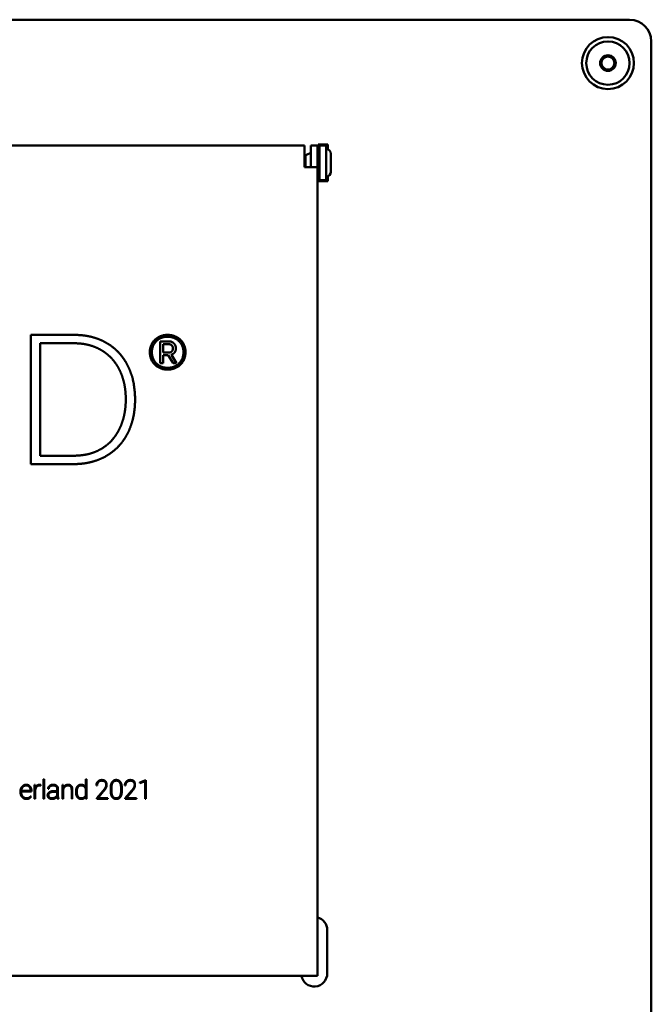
# Model space of a CAD drawing. Header units: millimetres. Extents: x 90 to 4365, y 90 to 12186.
# Tile 17 of 21: x 2296 to 2441, y 2205 to 2432. Entities that reach past the tile are written whole.
import ezdxf

# ---------------------------------------------------------------- set-up
doc = ezdxf.new("R2010")
doc.units = ezdxf.units.MM
doc.header["$LTSCALE"] = 15
doc.layers.add('Visible (ISO)', color=7, linetype='Continuous', lineweight=50)

msp = doc.modelspace()

# ---------------------------------------------------------------- linework, layer by layer
at = {"layer": 'Visible (ISO)'}
for p, q in [((2046.35, 2432.28), (2436.35, 2432.28)), ((2441.35, 2427.28), (2441.35, 2027.28)), ((2121.35, 2403.28), (2361.35, 2403.28)), ((2361.35, 2400.28), (2361.35, 2403.28)), ((2364.35, 2403.28), (2362.85, 2403.28)), ((2362.85, 2401.28), (2362.85, 2403.28)), ((2364.35, 2403.28), (2364.35, 2401.28)), ((2364.47, 2400.88), (2364.47, 2403.53)), ((2364.47, 2403.53), (2366.72, 2403.53)), ((2364.47, 2403.28), (2364.75, 2403.28)), ((2364.75, 2403.28), (2364.85, 2403.28)), ((2364.85, 2395.28), (2364.85, 2403.28)), ((2366.35, 2403.28), (2364.85, 2403.28)), ((2366.35, 2403.28), (2366.35, 2395.28)), ((2366.72, 2403.53), (2366.72, 2402.39)), ((2361.55, 2400.85), (2361.55, 2398.28)), ((2362.85, 2398.28), (2362.85, 2401.28)), ((2364.35, 2401.28), (2364.35, 2398.28)), ((2364.85, 2400.88), (2364.35, 2400.88)), ((2367.45, 2397.2), (2367.45, 2401.35)), ((2361.35, 2400.28), (2361.35, 2398.28)), ((2364.35, 2398.28), (2361.35, 2398.28)), ((2364.35, 2398.28), (2364.35, 2211.78)), ((2364.85, 2397.68), (2364.35, 2397.68)), ((2364.47, 2395.03), (2364.47, 2397.68)), ((2366.72, 2396.17), (2366.72, 2395.03)), ((2364.75, 2395.28), (2364.47, 2395.28)), ((2366.72, 2395.03), (2364.47, 2395.03)), ((2364.75, 2395.28), (2364.85, 2395.28)), ((2364.85, 2395.28), (2366.35, 2395.28)), ((2298.23, 2359.58), (2308.13, 2359.58)), ((2298.23, 2329.78), (2298.23, 2359.58)), ((2308.13, 2357.65), (2300.37, 2357.65)), ((2300.37, 2357.65), (2300.37, 2331.71)), ((2328.06, 2353.09), (2328.06, 2358.07)), ((2328.06, 2358.07), (2330.19, 2358.07)), ((2330.13, 2357.42), (2328.79, 2357.42)), ((2328.79, 2357.42), (2328.79, 2355.52)), ((2328.79, 2355.52), (2330.16, 2355.52)), ((2328.79, 2353.09), (2328.06, 2353.09)), ((2329.91, 2354.89), (2328.79, 2354.89)), ((2328.79, 2354.89), (2328.79, 2353.09)), ((2331.04, 2353.09), (2329.91, 2354.89)), ((2330.64, 2355), (2331.85, 2353.09)), ((2331.85, 2353.09), (2331.04, 2353.09)), ((2300.37, 2331.71), (2308.13, 2331.71)), ((2308.13, 2329.78), (2298.23, 2329.78)), ((2299.11, 2252.6), (2299.11, 2255.77)), ((2299.11, 2255.77), (2299.26, 2255.77)), ((2299.26, 2255.77), (2299.26, 2255.11)), ((2300.5, 2255.65), (2300.3, 2255.67)), ((2300.52, 2255.79), (2300.5, 2255.65)), ((2301.15, 2252.6), (2301.15, 2257.09)), ((2301.15, 2257.09), (2301.31, 2257.09)), ((2301.31, 2257.09), (2301.31, 2252.6)), ((2305.51, 2255.77), (2305.67, 2255.77)), ((2305.51, 2252.6), (2305.51, 2255.77)), ((2305.67, 2255.77), (2305.67, 2255.03)), ((2310.92, 2255.18), (2310.92, 2257.09)), ((2310.92, 2257.09), (2311.08, 2257.09)), ((2311.08, 2257.09), (2311.08, 2252.6)), ((2313.51, 2255.66), (2313.35, 2255.66)), ((2316.66, 2254.35), (2316.66, 2255.12)), ((2316.82, 2255.11), (2316.82, 2254.34)), ((2319.05, 2254.36), (2319.05, 2255.12)), ((2319.21, 2255.11), (2319.21, 2254.34)), ((2320.08, 2255.66), (2319.92, 2255.66)), ((2323.41, 2256.37), (2324.76, 2256.87)), ((2324.63, 2256.66), (2323.41, 2256.2)), ((2323.41, 2256.2), (2323.41, 2256.37)), ((2324.63, 2252.6), (2324.63, 2256.66)), ((2324.76, 2256.87), (2324.79, 2256.87)), ((2324.79, 2256.87), (2324.79, 2252.6)), ((2295.84, 2254.11), (2295.84, 2254.24)), ((2298.37, 2254.29), (2295.99, 2254.29)), ((2295.99, 2254.29), (2295.99, 2254.11)), ((2296, 2254.44), (2298.21, 2254.44)), ((2298.16, 2253.13), (2298.28, 2253.05)), ((2298.21, 2254.44), (2298.21, 2254.48)), ((2298.37, 2254.45), (2298.37, 2254.29)), ((2299.26, 2254.67), (2299.26, 2252.6)), ((2302.36, 2254.89), (2302.2, 2254.9)), ((2303.55, 2254.37), (2304.34, 2254.37)), ((2304.34, 2254.21), (2303.6, 2254.21)), ((2304.34, 2254.37), (2304.34, 2254.83)), ((2304.34, 2253.45), (2304.34, 2254.21)), ((2304.49, 2254.85), (2304.49, 2253.33)), ((2305.67, 2254.62), (2305.67, 2252.6)), ((2307.65, 2252.6), (2307.65, 2254.67)), ((2307.8, 2254.66), (2307.8, 2252.6)), ((2308.65, 2254.17), (2308.65, 2254.21)), ((2310.92, 2253.38), (2310.92, 2254.87)), ((2310.92, 2252.6), (2310.92, 2253.1)), ((2313.46, 2252.76), (2314.91, 2254.43)), ((2314.95, 2254.26), (2313.67, 2252.76)), ((2315.22, 2254.58), (2314.95, 2254.26)), ((2320.02, 2252.76), (2321.48, 2254.43)), ((2321.52, 2254.26), (2320.23, 2252.76)), ((2321.79, 2254.58), (2321.52, 2254.26)), ((2299.26, 2252.6), (2299.11, 2252.6)), ((2301.31, 2252.6), (2301.15, 2252.6)), ((2304.58, 2252.6), (2304.4, 2252.6)), ((2304.58, 2252.62), (2304.58, 2252.6)), ((2305.67, 2252.6), (2305.51, 2252.6)), ((2307.8, 2252.6), (2307.65, 2252.6)), ((2311.08, 2252.6), (2310.92, 2252.6)), ((2313.46, 2252.6), (2313.46, 2252.76)), ((2316.01, 2252.6), (2313.46, 2252.6)), ((2313.67, 2252.76), (2316.01, 2252.76)), ((2316.01, 2252.76), (2316.01, 2252.6)), ((2320.02, 2252.6), (2320.02, 2252.76)), ((2322.57, 2252.6), (2320.02, 2252.6)), ((2320.23, 2252.76), (2322.57, 2252.76)), ((2322.57, 2252.76), (2322.57, 2252.6)), ((2324.79, 2252.6), (2324.63, 2252.6)), ((2366.6, 2222.28), (2366.6, 2212.28)), ((2361.35, 2211.78), (2121.35, 2211.78)), ((2361.35, 2211.78), (2364.35, 2211.78))]:
    msp.add_line(p, q, dxfattribs=at)
for radius in [6, 5, 1.8, 1.5]:
    msp.add_circle((2431.35, 2422.28), radius, dxfattribs=at)
for centre, radius, start, end in [((2436.35, 2427.28), 5, 0, 90), ((2363.15, 2399.28), 2.24, 97.6967, 135.5847), ((2366.35, 2401.35), 1.1, 0, 90), ((2366.35, 2397.2), 1.1, 270, 0), ((2363.6, 2222.28), 3, 0, 75.5225), ((2363.6, 2212.28), 3, 189.5941, 0)]:
    msp.add_arc(centre, radius, start, end, dxfattribs=at)
for points in [[(2429.56, 2422.28), (2430, 2423.05), (2430.45, 2423.83)], [(2430.45, 2423.83), (2431.35, 2423.83), (2432.24, 2423.83)], [(2432.24, 2423.83), (2432.69, 2423.05), (2433.14, 2422.28)], [(2430.45, 2420.73), (2430, 2421.5), (2429.56, 2422.28)], [(2433.14, 2422.28), (2432.69, 2421.5), (2432.24, 2420.73)], [(2432.24, 2420.73), (2431.35, 2420.73), (2430.45, 2420.73)]]:
    msp.add_rational_spline(points, [1.00305832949, 1.15823199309, 1.00305832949], degree=2, dxfattribs=at)
for points in [[(2308.13, 2359.58), (2309.83, 2359.58), (2311.45, 2359.4), (2312.95, 2359.01), (2314.32, 2358.41)], [(2313.25, 2356.68), (2312.11, 2357.18), (2310.86, 2357.5), (2309.53, 2357.65), (2308.13, 2357.65)], [(2314.32, 2358.41), (2315.63, 2357.83), (2316.82, 2357.11), (2317.86, 2356.23), (2318.75, 2355.22)], [(2330.19, 2358.07), (2330.36, 2358.07), (2330.51, 2358.05), (2330.66, 2358), (2330.8, 2357.93)], [(2330.8, 2357.93), (2330.94, 2357.86), (2331.07, 2357.78), (2331.18, 2357.68), (2331.28, 2357.57)], [(2331.28, 2357.57), (2331.38, 2357.45), (2331.47, 2357.33), (2331.54, 2357.19), (2331.59, 2357.05)], [(2317.01, 2354), (2316.24, 2354.86), (2315.35, 2355.6), (2314.35, 2356.21), (2313.25, 2356.68)], [(2318.75, 2355.22), (2319.64, 2354.2), (2320.38, 2353.07), (2320.96, 2351.83), (2321.39, 2350.49)], [(2319.34, 2349.91), (2318.94, 2351.07), (2318.43, 2352.15), (2317.78, 2353.13), (2317.01, 2354)], [(2320.13, 2344.72), (2320.13, 2346.1), (2320.01, 2347.43), (2319.74, 2348.7), (2319.34, 2349.91)], [(2319.36, 2339.58), (2319.75, 2340.79), (2320.01, 2342.05), (2320.13, 2343.37), (2320.13, 2344.72)], [(2317.07, 2335.45), (2317.83, 2336.34), (2318.47, 2337.33), (2318.97, 2338.42), (2319.36, 2339.58)], [(2321.29, 2338.58), (2320.8, 2337.23), (2320.17, 2335.98), (2319.39, 2334.86), (2318.46, 2333.88)], [(2313.31, 2332.7), (2314.42, 2333.19), (2315.43, 2333.81), (2316.31, 2334.56), (2317.07, 2335.45)], [(2308.13, 2331.71), (2309.55, 2331.72), (2310.9, 2331.87), (2312.16, 2332.2), (2313.31, 2332.7)], [(2318.46, 2333.88), (2317.53, 2332.9), (2316.47, 2332.06), (2315.28, 2331.38), (2313.99, 2330.85)], [(2313.99, 2330.85), (2312.65, 2330.31), (2311.22, 2329.95), (2309.71, 2329.78), (2308.13, 2329.78)], [(2295.84, 2254.24), (2295.84, 2254.46), (2295.86, 2254.67), (2295.92, 2254.86), (2296.01, 2255.05)], [(2296.02, 2253.31), (2295.93, 2253.49), (2295.87, 2253.69), (2295.84, 2253.89), (2295.84, 2254.11)], [(2295.99, 2254.11), (2295.99, 2253.92), (2296.02, 2253.74), (2296.08, 2253.56), (2296.16, 2253.4)], [(2298.21, 2254.48), (2298.21, 2254.64), (2298.19, 2254.79), (2298.14, 2254.94), (2298.07, 2255.08)], [(2304.4, 2252.6), (2304.36, 2252.71), (2304.35, 2252.84), (2304.34, 2253), (2304.34, 2253.18)], [(2304.49, 2253.33), (2304.49, 2253.1), (2304.5, 2252.9), (2304.53, 2252.73), (2304.58, 2252.62)]]:
    msp.add_open_spline(points, degree=4, dxfattribs=at)
for points, knots in [([(2329.78, 2351.57), (2328.72, 2351.56), (2327.32, 2352.03), (2325.98, 2353.32), (2325.55, 2355.59), (2325.86, 2357.22), (2326.76, 2358.53), (2328.1, 2359.4), (2329.78, 2359.71), (2331.47, 2359.4), (2332.83, 2358.53), (2333.73, 2357.22), (2334.04, 2355.59), (2333.61, 2353.31), (2332.26, 2352.03), (2330.85, 2351.56), (2329.78, 2351.57)], [-1, -1, -1, -1, -1, -0.843332, -0.781135, -0.719062, -0.656903, -0.594503, -0.531763, -0.468841, -0.406039, -0.343538, -0.281315, -0.219234, -0.15697, 0, 0, 0, 0, 0]), ([(2329.78, 2351.98), (2330.73, 2351.97), (2331.97, 2352.38), (2333.18, 2353.5), (2333.56, 2355.58), (2333.28, 2357.03), (2332.48, 2358.22), (2331.28, 2359), (2329.78, 2359.27), (2328.28, 2359), (2327.09, 2358.22), (2326.3, 2357.03), (2326.03, 2355.59), (2326.41, 2353.56), (2327.58, 2352.4), (2328.84, 2351.97), (2329.78, 2351.98)], [-1, -1, -1, -1, -1, -0.843538, -0.781116, -0.7187, -0.656232, -0.593722, -0.530941, -0.46814, -0.40545, -0.343086, -0.280937, -0.218831, -0.156628, 0, 0, 0, 0, 0]), ([(2330.74, 2357.16), (2330.7, 2357.2), (2330.65, 2357.25), (2330.57, 2357.3), (2330.46, 2357.35), (2330.35, 2357.39), (2330.26, 2357.41), (2330.18, 2357.42), (2330.13, 2357.42)], [-1, -1, -1, -1, -1, -0.6859, -0.562352, -0.439149, -0.315389, 0, 0, 0, 0, 0]), ([(2330.16, 2355.52), (2330.23, 2355.52), (2330.31, 2355.53), (2330.41, 2355.55), (2330.53, 2355.6), (2330.63, 2355.65), (2330.7, 2355.7), (2330.74, 2355.75), (2330.78, 2355.79)], [-1, -1, -1, -1, -1, -0.667461, -0.541076, -0.41806, -0.297426, 0, 0, 0, 0, 0]), ([(2331.41, 2355.54), (2331.37, 2355.49), (2331.31, 2355.42), (2331.23, 2355.34), (2331.1, 2355.25), (2330.96, 2355.15), (2330.83, 2355.08), (2330.72, 2355.03), (2330.64, 2355)], [-1, -1, -1, -1, -1, -0.710836, -0.589564, -0.464561, -0.335837, 0, 0, 0, 0, 0]), ([(2330.78, 2355.79), (2330.84, 2355.87), (2330.92, 2356.01), (2330.98, 2356.2), (2331, 2356.48), (2330.98, 2356.76), (2330.91, 2356.95), (2330.82, 2357.08), (2330.74, 2357.16)], [-1, -1, -1, -1, -1, -0.693423, -0.564991, -0.4356, -0.307501, 0, 0, 0, 0, 0]), ([(2331.59, 2357.05), (2331.63, 2356.96), (2331.66, 2356.84), (2331.7, 2356.65), (2331.71, 2356.47), (2331.68, 2356.08), (2331.6, 2355.88), (2331.5, 2355.65), (2331.41, 2355.54)], [-1, -1, -1, -1, -1, -0.726939, -0.610174, -0.485502, -0.352748, 0, 0, 0, 0, 0]), ([(2321.39, 2350.49), (2321.91, 2349.56), (2322.34, 2345.82), (2322.33, 2343.53), (2321.96, 2340.68), (2321.59, 2339.47), (2321.29, 2338.58)], [-1, -1, -1, -1, -1, -0.530072, -0.365998, 0, 0, 0, 0, 0]), ([(2296.38, 2255.32), (2296.33, 2255.27), (2296.27, 2255.19), (2296.2, 2255.08), (2296.13, 2254.94), (2296.07, 2254.78), (2296.03, 2254.64), (2296.01, 2254.53), (2296, 2254.44)], [-1, -1, -1, -1, -1, -0.695543, -0.573025, -0.449266, -0.323645, 0, 0, 0, 0, 0]), ([(2296.01, 2255.05), (2296.04, 2255.11), (2296.08, 2255.18), (2296.14, 2255.27), (2296.22, 2255.38), (2296.31, 2255.47), (2296.38, 2255.54), (2296.45, 2255.59), (2296.49, 2255.62)], [-1, -1, -1, -1, -1, -0.679498, -0.554023, -0.429879, -0.306638, 0, 0, 0, 0, 0]), ([(2297.17, 2255.67), (2297.09, 2255.67), (2297, 2255.66), (2296.88, 2255.63), (2296.74, 2255.58), (2296.6, 2255.52), (2296.5, 2255.44), (2296.43, 2255.38), (2296.38, 2255.32)], [-1, -1, -1, -1, -1, -0.68648, -0.563243, -0.440271, -0.316543, 0, 0, 0, 0, 0]), ([(2296.49, 2255.62), (2296.59, 2255.68), (2296.74, 2255.75), (2296.9, 2255.81), (2297.16, 2255.83), (2297.29, 2255.82), (2297.42, 2255.8), (2297.54, 2255.77), (2297.65, 2255.73), (2297.8, 2255.66), (2297.9, 2255.58), (2297.98, 2255.5), (2298.03, 2255.45)], [-1, -1, -1, -1, -1, -0.763746, -0.672894, -0.585711, -0.502529, -0.424033, -0.346874, -0.270402, -0.193953, 0, 0, 0, 0, 0]), ([(2297.7, 2255.51), (2297.66, 2255.54), (2297.61, 2255.57), (2297.54, 2255.6), (2297.45, 2255.63), (2297.35, 2255.65), (2297.28, 2255.66), (2297.21, 2255.67), (2297.17, 2255.67)], [-1, -1, -1, -1, -1, -0.689393, -0.565622, -0.441594, -0.316822, 0, 0, 0, 0, 0]), ([(2298.07, 2255.08), (2298.05, 2255.13), (2298.02, 2255.18), (2297.98, 2255.25), (2297.91, 2255.33), (2297.85, 2255.4), (2297.79, 2255.45), (2297.74, 2255.49), (2297.7, 2255.51)], [-1, -1, -1, -1, -1, -0.680202, -0.554876, -0.430769, -0.307435, 0, 0, 0, 0, 0]), ([(2298.03, 2255.45), (2298.08, 2255.39), (2298.15, 2255.3), (2298.22, 2255.17), (2298.28, 2255.01), (2298.33, 2254.83), (2298.36, 2254.68), (2298.37, 2254.55), (2298.37, 2254.45)], [-1, -1, -1, -1, -1, -0.697311, -0.575188, -0.451551, -0.325718, 0, 0, 0, 0, 0]), ([(2299.26, 2255.11), (2299.3, 2255.19), (2299.35, 2255.29), (2299.43, 2255.41), (2299.54, 2255.54), (2299.64, 2255.62), (2299.74, 2255.69), (2299.85, 2255.75), (2299.97, 2255.79), (2300.1, 2255.81), (2300.28, 2255.83), (2300.42, 2255.82), (2300.47, 2255.81), (2300.52, 2255.79)], [-1, -1, -1, -1, -1, -0.797727, -0.718736, -0.640599, -0.562794, -0.484718, -0.405691, -0.324608, -0.242809, -0.165145, 0, 0, 0, 0, 0]), ([(2299.62, 2255.4), (2299.58, 2255.37), (2299.53, 2255.31), (2299.46, 2255.22), (2299.4, 2255.1), (2299.34, 2254.97), (2299.3, 2254.85), (2299.28, 2254.75), (2299.26, 2254.67)], [-1, -1, -1, -1, -1, -0.705854, -0.584659, -0.460518, -0.333011, 0, 0, 0, 0, 0]), ([(2300.3, 2255.67), (2300.24, 2255.67), (2300.15, 2255.66), (2300.04, 2255.64), (2299.92, 2255.6), (2299.81, 2255.55), (2299.73, 2255.5), (2299.66, 2255.44), (2299.62, 2255.4)], [-1, -1, -1, -1, -1, -0.680247, -0.555729, -0.432472, -0.3096, 0, 0, 0, 0, 0]), ([(2302.2, 2254.9), (2302.2, 2254.96), (2302.21, 2255.04), (2302.23, 2255.14), (2302.28, 2255.25), (2302.35, 2255.37), (2302.42, 2255.45), (2302.49, 2255.51), (2302.54, 2255.55)], [-1, -1, -1, -1, -1, -0.693349, -0.571668, -0.449151, -0.32455, 0, 0, 0, 0, 0]), ([(2302.65, 2255.44), (2302.6, 2255.41), (2302.54, 2255.36), (2302.48, 2255.29), (2302.43, 2255.19), (2302.38, 2255.1), (2302.36, 2255.01), (2302.36, 2254.94), (2302.36, 2254.89)], [-1, -1, -1, -1, -1, -0.675832, -0.551382, -0.428957, -0.307261, 0, 0, 0, 0, 0]), ([(2302.54, 2255.55), (2302.64, 2255.64), (2302.81, 2255.73), (2303.05, 2255.81), (2303.38, 2255.83), (2303.71, 2255.81), (2303.93, 2255.74), (2304.09, 2255.65), (2304.18, 2255.57)], [-1, -1, -1, -1, -1, -0.688423, -0.559345, -0.429708, -0.301851, 0, 0, 0, 0, 0]), ([(2304.09, 2255.45), (2304.01, 2255.51), (2303.87, 2255.59), (2303.68, 2255.65), (2303.38, 2255.67), (2303.09, 2255.65), (2302.88, 2255.59), (2302.74, 2255.51), (2302.65, 2255.44)], [-1, -1, -1, -1, -1, -0.699969, -0.570965, -0.439856, -0.309748, 0, 0, 0, 0, 0]), ([(2304.34, 2254.83), (2304.34, 2254.89), (2304.33, 2254.97), (2304.31, 2255.07), (2304.27, 2255.18), (2304.22, 2255.28), (2304.17, 2255.36), (2304.12, 2255.41), (2304.09, 2255.45)], [-1, -1, -1, -1, -1, -0.674541, -0.549311, -0.426262, -0.304418, 0, 0, 0, 0, 0]), ([(2304.18, 2255.57), (2304.23, 2255.53), (2304.29, 2255.47), (2304.35, 2255.38), (2304.41, 2255.27), (2304.46, 2255.14), (2304.48, 2255.02), (2304.49, 2254.92), (2304.49, 2254.85)], [-1, -1, -1, -1, -1, -0.697435, -0.576116, -0.453284, -0.32785, 0, 0, 0, 0, 0]), ([(2305.67, 2255.03), (2305.7, 2255.08), (2305.73, 2255.15), (2305.78, 2255.24), (2305.86, 2255.35), (2305.94, 2255.44), (2306.02, 2255.52), (2306.08, 2255.57), (2306.13, 2255.61)], [-1, -1, -1, -1, -1, -0.688701, -0.564416, -0.439955, -0.315051, 0, 0, 0, 0, 0]), ([(2306.08, 2255.37), (2306.03, 2255.33), (2305.97, 2255.26), (2305.9, 2255.16), (2305.82, 2255.03), (2305.76, 2254.9), (2305.71, 2254.79), (2305.69, 2254.69), (2305.67, 2254.62)], [-1, -1, -1, -1, -1, -0.690037, -0.566033, -0.441653, -0.316594, 0, 0, 0, 0, 0]), ([(2307.44, 2255.42), (2307.38, 2255.5), (2307.26, 2255.58), (2307.09, 2255.65), (2306.8, 2255.67), (2306.52, 2255.65), (2306.32, 2255.57), (2306.17, 2255.47), (2306.08, 2255.37)], [-1, -1, -1, -1, -1, -0.708629, -0.583101, -0.454301, -0.324166, 0, 0, 0, 0, 0]), ([(2306.13, 2255.61), (2306.23, 2255.68), (2306.36, 2255.75), (2306.57, 2255.81), (2306.81, 2255.83), (2307.15, 2255.8), (2307.34, 2255.72), (2307.48, 2255.62), (2307.55, 2255.54)], [-1, -1, -1, -1, -1, -0.696875, -0.570555, -0.44171, -0.312179, 0, 0, 0, 0, 0]), ([(2307.65, 2254.67), (2307.65, 2254.75), (2307.64, 2254.86), (2307.62, 2254.99), (2307.59, 2255.13), (2307.55, 2255.25), (2307.51, 2255.33), (2307.47, 2255.39), (2307.44, 2255.42)], [-1, -1, -1, -1, -1, -0.650755, -0.521196, -0.397657, -0.279408, 0, 0, 0, 0, 0]), ([(2307.55, 2255.54), (2307.59, 2255.49), (2307.64, 2255.42), (2307.69, 2255.33), (2307.73, 2255.19), (2307.78, 2255.03), (2307.8, 2254.88), (2307.8, 2254.76), (2307.8, 2254.66)], [-1, -1, -1, -1, -1, -0.716443, -0.597498, -0.473944, -0.345058, 0, 0, 0, 0, 0]), ([(2308.65, 2254.21), (2308.65, 2254.34), (2308.66, 2254.5), (2308.68, 2254.69), (2308.73, 2254.91), (2308.79, 2255.1), (2308.86, 2255.24), (2308.92, 2255.33), (2308.97, 2255.4)], [-1, -1, -1, -1, -1, -0.659762, -0.531409, -0.407601, -0.287743, 0, 0, 0, 0, 0]), ([(2309.08, 2255.28), (2309.04, 2255.23), (2308.99, 2255.14), (2308.94, 2255.01), (2308.89, 2254.83), (2308.84, 2254.62), (2308.82, 2254.43), (2308.81, 2254.27), (2308.81, 2254.15)], [-1, -1, -1, -1, -1, -0.719925, -0.601218, -0.477322, -0.347687, 0, 0, 0, 0, 0]), ([(2308.97, 2255.4), (2309.02, 2255.46), (2309.09, 2255.55), (2309.2, 2255.63), (2309.34, 2255.72), (2309.45, 2255.76), (2309.57, 2255.8), (2309.71, 2255.82), (2309.84, 2255.83), (2310.1, 2255.81), (2310.25, 2255.77), (2310.39, 2255.71), (2310.48, 2255.66)], [-1, -1, -1, -1, -1, -0.802002, -0.724383, -0.646851, -0.568582, -0.488743, -0.404195, -0.31631, -0.226101, 0, 0, 0, 0, 0]), ([(2310.92, 2254.87), (2310.88, 2254.99), (2310.8, 2255.15), (2310.69, 2255.32), (2310.51, 2255.48), (2310.36, 2255.56), (2310.2, 2255.62), (2310.01, 2255.66), (2309.82, 2255.67), (2309.5, 2255.64), (2309.31, 2255.53), (2309.16, 2255.4), (2309.08, 2255.28)], [-1, -1, -1, -1, -1, -0.790884, -0.711745, -0.633701, -0.555066, -0.475024, -0.391549, -0.306101, -0.219594, 0, 0, 0, 0, 0]), ([(2310.48, 2255.66), (2310.52, 2255.63), (2310.57, 2255.59), (2310.64, 2255.53), (2310.71, 2255.45), (2310.79, 2255.37), (2310.85, 2255.29), (2310.89, 2255.23), (2310.92, 2255.18)], [-1, -1, -1, -1, -1, -0.692766, -0.56909, -0.44459, -0.319015, 0, 0, 0, 0, 0]), ([(2313.35, 2255.66), (2313.35, 2255.71), (2313.36, 2255.78), (2313.37, 2255.88), (2313.39, 2255.99), (2313.42, 2256.1), (2313.46, 2256.18), (2313.49, 2256.25), (2313.51, 2256.29)], [-1, -1, -1, -1, -1, -0.684528, -0.559719, -0.435423, -0.311287, 0, 0, 0, 0, 0]), ([(2313.51, 2256.29), (2313.59, 2256.43), (2313.7, 2256.59), (2313.94, 2256.77), (2314.22, 2256.88), (2314.49, 2256.92), (2314.63, 2256.92), (2314.86, 2256.9), (2315.1, 2256.85), (2315.28, 2256.77), (2315.39, 2256.69), (2315.46, 2256.62)], [-1, -1, -1, -1, -1, -0.753188, -0.654185, -0.559313, -0.466125, -0.375856, -0.289899, -0.204041, 0, 0, 0, 0, 0]), ([(2313.65, 2256.22), (2313.63, 2256.18), (2313.6, 2256.13), (2313.57, 2256.05), (2313.55, 2255.96), (2313.52, 2255.86), (2313.51, 2255.77), (2313.51, 2255.71), (2313.51, 2255.66)], [-1, -1, -1, -1, -1, -0.691817, -0.568224, -0.443973, -0.318689, 0, 0, 0, 0, 0]), ([(2314.04, 2256.62), (2314, 2256.6), (2313.95, 2256.56), (2313.88, 2256.51), (2313.82, 2256.45), (2313.75, 2256.38), (2313.7, 2256.31), (2313.67, 2256.26), (2313.65, 2256.22)], [-1, -1, -1, -1, -1, -0.687542, -0.563355, -0.439202, -0.31466, 0, 0, 0, 0, 0]), ([(2315.35, 2256.5), (2315.27, 2256.58), (2315.1, 2256.67), (2314.93, 2256.74), (2314.59, 2256.77), (2314.4, 2256.75), (2314.22, 2256.71), (2314.12, 2256.66), (2314.04, 2256.62)], [-1, -1, -1, -1, -1, -0.667483, -0.533882, -0.404752, -0.28224, 0, 0, 0, 0, 0]), ([(2314.91, 2254.43), (2315.09, 2254.64), (2315.3, 2254.91), (2315.49, 2255.22), (2315.61, 2255.55), (2315.64, 2255.77), (2315.63, 2255.92), (2315.61, 2256.07), (2315.55, 2256.25), (2315.48, 2256.37), (2315.41, 2256.45), (2315.35, 2256.5)], [-1, -1, -1, -1, -1, -0.691798, -0.587213, -0.493565, -0.407373, -0.327093, -0.251483, -0.177908, 0, 0, 0, 0, 0]), ([(2315.46, 2256.62), (2315.55, 2256.51), (2315.63, 2256.32), (2315.69, 2256.08), (2315.7, 2255.7), (2315.67, 2255.34), (2315.53, 2255.02), (2315.37, 2254.77), (2315.22, 2254.58)], [-1, -1, -1, -1, -1, -0.71457, -0.59507, -0.47236, -0.345344, 0, 0, 0, 0, 0]), ([(2316.66, 2255.12), (2316.66, 2255.39), (2316.69, 2255.74), (2316.79, 2256.12), (2317.01, 2256.49), (2317.2, 2256.69), (2317.41, 2256.83), (2317.66, 2256.91), (2317.93, 2256.93), (2318.21, 2256.91), (2318.45, 2256.83), (2318.67, 2256.69), (2318.86, 2256.49), (2319.08, 2256.12), (2319.18, 2255.74), (2319.21, 2255.38), (2319.21, 2255.11)], [-1, -1, -1, -1, -1, -0.825161, -0.762161, -0.702531, -0.644862, -0.587528, -0.529673, -0.471622, -0.41372, -0.35629, -0.298581, -0.238906, -0.175784, 0, 0, 0, 0, 0]), ([(2317.11, 2256.33), (2317.06, 2256.26), (2317.01, 2256.17), (2316.95, 2256.02), (2316.89, 2255.83), (2316.85, 2255.61), (2316.82, 2255.4), (2316.82, 2255.23), (2316.82, 2255.11)], [-1, -1, -1, -1, -1, -0.716818, -0.597511, -0.473514, -0.344327, 0, 0, 0, 0, 0]), ([(2318.76, 2256.33), (2318.72, 2256.4), (2318.65, 2256.48), (2318.55, 2256.57), (2318.41, 2256.66), (2318.3, 2256.71), (2318.19, 2256.74), (2318.06, 2256.76), (2317.93, 2256.77), (2317.8, 2256.76), (2317.68, 2256.74), (2317.56, 2256.7), (2317.45, 2256.66), (2317.32, 2256.57), (2317.22, 2256.48), (2317.15, 2256.4), (2317.11, 2256.33)], [-1, -1, -1, -1, -1, -0.842935, -0.781721, -0.720714, -0.659164, -0.596338, -0.532235, -0.467686, -0.403537, -0.340621, -0.279033, -0.218035, -0.156867, 0, 0, 0, 0, 0]), ([(2319.05, 2255.12), (2319.05, 2255.25), (2319.04, 2255.41), (2319.02, 2255.61), (2318.98, 2255.84), (2318.92, 2256.03), (2318.86, 2256.17), (2318.8, 2256.27), (2318.76, 2256.33)], [-1, -1, -1, -1, -1, -0.656648, -0.527606, -0.403596, -0.284125, 0, 0, 0, 0, 0]), ([(2319.92, 2255.66), (2319.92, 2255.71), (2319.92, 2255.78), (2319.93, 2255.88), (2319.96, 2255.99), (2319.99, 2256.1), (2320.02, 2256.18), (2320.05, 2256.25), (2320.08, 2256.29)], [-1, -1, -1, -1, -1, -0.684518, -0.559708, -0.435412, -0.311277, 0, 0, 0, 0, 0]), ([(2320.08, 2256.29), (2320.16, 2256.43), (2320.27, 2256.59), (2320.5, 2256.77), (2320.79, 2256.88), (2321.06, 2256.92), (2321.2, 2256.92), (2321.43, 2256.9), (2321.66, 2256.85), (2321.84, 2256.77), (2321.96, 2256.69), (2322.03, 2256.62)], [-1, -1, -1, -1, -1, -0.753188, -0.654185, -0.559313, -0.466125, -0.375855, -0.289899, -0.20404, 0, 0, 0, 0, 0]), ([(2320.22, 2256.22), (2320.19, 2256.18), (2320.17, 2256.13), (2320.14, 2256.05), (2320.11, 2255.96), (2320.09, 2255.86), (2320.08, 2255.77), (2320.08, 2255.71), (2320.08, 2255.66)], [-1, -1, -1, -1, -1, -0.691819, -0.568225, -0.443973, -0.318688, 0, 0, 0, 0, 0]), ([(2320.6, 2256.62), (2320.56, 2256.6), (2320.51, 2256.56), (2320.45, 2256.51), (2320.38, 2256.45), (2320.32, 2256.38), (2320.27, 2256.31), (2320.24, 2256.26), (2320.22, 2256.22)], [-1, -1, -1, -1, -1, -0.687542, -0.563355, -0.439202, -0.31466, 0, 0, 0, 0, 0]), ([(2321.91, 2256.5), (2321.84, 2256.58), (2321.67, 2256.67), (2321.5, 2256.74), (2321.15, 2256.77), (2320.97, 2256.75), (2320.78, 2256.71), (2320.68, 2256.66), (2320.6, 2256.62)], [-1, -1, -1, -1, -1, -0.667483, -0.533882, -0.404752, -0.28224, 0, 0, 0, 0, 0]), ([(2321.48, 2254.43), (2321.66, 2254.64), (2321.87, 2254.91), (2322.06, 2255.23), (2322.17, 2255.56), (2322.2, 2255.77), (2322.19, 2255.92), (2322.17, 2256.08), (2322.12, 2256.25), (2322.04, 2256.37), (2321.97, 2256.45), (2321.91, 2256.5)], [-1, -1, -1, -1, -1, -0.691546, -0.586883, -0.493195, -0.406997, -0.326753, -0.251213, -0.177716, 0, 0, 0, 0, 0]), ([(2322.03, 2256.62), (2322.11, 2256.51), (2322.19, 2256.32), (2322.24, 2256.07), (2322.25, 2255.68), (2322.21, 2255.33), (2322.09, 2255), (2321.94, 2254.77), (2321.79, 2254.58)], [-1, -1, -1, -1, -1, -0.712082, -0.591787, -0.468699, -0.341958, 0, 0, 0, 0, 0]), ([(2296.52, 2252.74), (2296.47, 2252.78), (2296.4, 2252.83), (2296.32, 2252.89), (2296.23, 2252.99), (2296.15, 2253.09), (2296.09, 2253.18), (2296.05, 2253.26), (2296.02, 2253.31)], [-1, -1, -1, -1, -1, -0.6906, -0.566884, -0.44271, -0.317663, 0, 0, 0, 0, 0]), ([(2296.16, 2253.4), (2296.18, 2253.35), (2296.22, 2253.28), (2296.28, 2253.2), (2296.35, 2253.1), (2296.43, 2253.02), (2296.5, 2252.96), (2296.56, 2252.91), (2296.6, 2252.88)], [-1, -1, -1, -1, -1, -0.681129, -0.5559, -0.431739, -0.308227, 0, 0, 0, 0, 0]), ([(2296.6, 2252.88), (2296.69, 2252.83), (2296.82, 2252.76), (2296.99, 2252.71), (2297.22, 2252.69), (2297.43, 2252.7), (2297.59, 2252.73), (2297.7, 2252.77), (2297.77, 2252.8)], [-1, -1, -1, -1, -1, -0.675583, -0.546418, -0.418737, -0.293857, 0, 0, 0, 0, 0]), ([(2298.28, 2253.05), (2298.22, 2252.97), (2298.14, 2252.87), (2298.01, 2252.77), (2297.84, 2252.67), (2297.65, 2252.59), (2297.48, 2252.55), (2297.33, 2252.54), (2297.22, 2252.54)], [-1, -1, -1, -1, -1, -0.692714, -0.571288, -0.449144, -0.324842, 0, 0, 0, 0, 0]), ([(2297.77, 2252.8), (2297.85, 2252.84), (2297.89, 2252.87), (2297.95, 2252.92), (2298.04, 2252.99), (2298.1, 2253.05), (2298.14, 2253.1), (2298.16, 2253.13)], [-1, -1, -1, -1, -1, -0.616275, -0.482401, -0.346822, 0, 0, 0, 0, 0]), ([(2302.38, 2252.78), (2302.32, 2252.83), (2302.25, 2252.91), (2302.18, 2253.03), (2302.13, 2253.19), (2302.11, 2253.32), (2302.11, 2253.47), (2302.13, 2253.61), (2302.18, 2253.75), (2302.26, 2253.87), (2302.36, 2253.99), (2302.49, 2254.1), (2302.66, 2254.19), (2302.92, 2254.3), (2303.17, 2254.35), (2303.39, 2254.36), (2303.55, 2254.37)], [-1, -1, -1, -1, -1, -0.863888, -0.809331, -0.753375, -0.695899, -0.637423, -0.578325, -0.519005, -0.458722, -0.396326, -0.331286, -0.263238, -0.191981, 0, 0, 0, 0, 0]), ([(2302.57, 2253.94), (2302.52, 2253.9), (2302.46, 2253.85), (2302.4, 2253.78), (2302.34, 2253.69), (2302.31, 2253.62), (2302.29, 2253.54), (2302.27, 2253.46), (2302.27, 2253.38), (2302.29, 2253.17), (2302.35, 2253.07), (2302.43, 2252.95), (2302.5, 2252.9)], [-1, -1, -1, -1, -1, -0.804039, -0.728914, -0.655048, -0.581623, -0.507857, -0.427554, -0.341317, -0.249061, 0, 0, 0, 0, 0]), ([(2302.5, 2252.9), (2302.54, 2252.87), (2302.59, 2252.83), (2302.66, 2252.79), (2302.76, 2252.75), (2302.87, 2252.72), (2302.96, 2252.7), (2303.03, 2252.7), (2303.09, 2252.7)], [-1, -1, -1, -1, -1, -0.696343, -0.574256, -0.450811, -0.325227, 0, 0, 0, 0, 0]), ([(2303.6, 2254.21), (2303.49, 2254.21), (2303.35, 2254.2), (2303.18, 2254.18), (2302.98, 2254.14), (2302.82, 2254.08), (2302.7, 2254.03), (2302.62, 2253.98), (2302.57, 2253.94)], [-1, -1, -1, -1, -1, -0.655595, -0.526581, -0.402784, -0.283603, 0, 0, 0, 0, 0]), ([(2303.09, 2252.7), (2303.16, 2252.7), (2303.26, 2252.7), (2303.37, 2252.72), (2303.51, 2252.75), (2303.64, 2252.79), (2303.73, 2252.83), (2303.81, 2252.87), (2303.85, 2252.9)], [-1, -1, -1, -1, -1, -0.674171, -0.547881, -0.423784, -0.301428, 0, 0, 0, 0, 0]), ([(2304.34, 2253.18), (2304.31, 2253.13), (2304.26, 2253.07), (2304.2, 2252.99), (2304.12, 2252.91), (2304.02, 2252.83), (2303.94, 2252.77), (2303.87, 2252.73), (2303.82, 2252.71)], [-1, -1, -1, -1, -1, -0.688102, -0.564025, -0.439893, -0.315272, 0, 0, 0, 0, 0]), ([(2303.85, 2252.9), (2303.9, 2252.93), (2303.97, 2252.97), (2304.05, 2253.04), (2304.14, 2253.13), (2304.22, 2253.23), (2304.27, 2253.32), (2304.31, 2253.4), (2304.34, 2253.45)], [-1, -1, -1, -1, -1, -0.689219, -0.565458, -0.441469, -0.316745, 0, 0, 0, 0, 0]), ([(2308.97, 2252.97), (2308.92, 2253.04), (2308.86, 2253.14), (2308.79, 2253.28), (2308.73, 2253.47), (2308.68, 2253.69), (2308.66, 2253.89), (2308.65, 2254.05), (2308.65, 2254.17)], [-1, -1, -1, -1, -1, -0.711167, -0.591107, -0.467275, -0.339086, 0, 0, 0, 0, 0]), ([(2308.81, 2254.15), (2308.81, 2254.04), (2308.82, 2253.9), (2308.84, 2253.73), (2308.88, 2253.53), (2308.93, 2253.36), (2308.99, 2253.24), (2309.04, 2253.15), (2309.08, 2253.09)], [-1, -1, -1, -1, -1, -0.660302, -0.531906, -0.407953, -0.28792, 0, 0, 0, 0, 0]), ([(2310.92, 2253.1), (2310.84, 2252.98), (2310.72, 2252.83), (2310.49, 2252.67), (2310.2, 2252.57), (2309.92, 2252.54), (2309.77, 2252.54), (2309.56, 2252.56), (2309.33, 2252.64), (2309.15, 2252.76), (2309.04, 2252.88), (2308.97, 2252.97)], [-1, -1, -1, -1, -1, -0.760188, -0.662, -0.56714, -0.474561, -0.385435, -0.300862, -0.215396, 0, 0, 0, 0, 0]), ([(2309.08, 2253.09), (2309.14, 2253), (2309.23, 2252.9), (2309.38, 2252.79), (2309.59, 2252.72), (2309.77, 2252.7), (2309.93, 2252.7), (2310.22, 2252.74), (2310.52, 2252.86), (2310.75, 2253.04), (2310.85, 2253.23), (2310.92, 2253.38)], [-1, -1, -1, -1, -1, -0.797595, -0.717162, -0.635898, -0.54746, -0.453522, -0.355483, -0.253406, 0, 0, 0, 0, 0]), ([(2317, 2253.01), (2316.95, 2253.08), (2316.88, 2253.19), (2316.81, 2253.35), (2316.75, 2253.56), (2316.69, 2253.8), (2316.67, 2254.02), (2316.66, 2254.21), (2316.66, 2254.35)], [-1, -1, -1, -1, -1, -0.715232, -0.595768, -0.471871, -0.34299, 0, 0, 0, 0, 0]), ([(2316.82, 2254.34), (2316.82, 2254.22), (2316.82, 2254.05), (2316.85, 2253.85), (2316.89, 2253.63), (2316.95, 2253.44), (2317.01, 2253.3), (2317.07, 2253.2), (2317.11, 2253.13)], [-1, -1, -1, -1, -1, -0.657506, -0.52863, -0.404651, -0.285058, 0, 0, 0, 0, 0]), ([(2318.88, 2253.01), (2318.78, 2252.86), (2318.6, 2252.7), (2318.34, 2252.57), (2317.94, 2252.53), (2317.54, 2252.57), (2317.28, 2252.7), (2317.1, 2252.87), (2317, 2253.01)], [-1, -1, -1, -1, -1, -0.689371, -0.56377, -0.437839, -0.31206, 0, 0, 0, 0, 0]), ([(2317.11, 2253.13), (2317.16, 2253.07), (2317.23, 2252.98), (2317.33, 2252.89), (2317.47, 2252.8), (2317.57, 2252.76), (2317.69, 2252.72), (2317.81, 2252.7), (2317.94, 2252.69), (2318.07, 2252.7), (2318.19, 2252.72), (2318.31, 2252.76), (2318.41, 2252.8), (2318.55, 2252.89), (2318.65, 2252.98), (2318.72, 2253.07), (2318.76, 2253.13)], [-1, -1, -1, -1, -1, -0.842017, -0.780605, -0.719524, -0.658031, -0.595393, -0.531591, -0.467396, -0.403592, -0.340951, -0.279527, -0.218582, -0.15736, 0, 0, 0, 0, 0]), ([(2318.76, 2253.13), (2318.81, 2253.2), (2318.86, 2253.3), (2318.92, 2253.44), (2318.98, 2253.63), (2319.02, 2253.86), (2319.04, 2254.06), (2319.05, 2254.23), (2319.05, 2254.36)], [-1, -1, -1, -1, -1, -0.716267, -0.596865, -0.472863, -0.343763, 0, 0, 0, 0, 0]), ([(2319.21, 2254.34), (2319.21, 2254.2), (2319.2, 2254.01), (2319.18, 2253.79), (2319.12, 2253.55), (2319.06, 2253.34), (2318.99, 2253.19), (2318.93, 2253.08), (2318.88, 2253.01)], [-1, -1, -1, -1, -1, -0.656931, -0.528043, -0.404151, -0.284702, 0, 0, 0, 0, 0]), ([(2297.22, 2252.54), (2297.16, 2252.54), (2297.08, 2252.54), (2296.98, 2252.56), (2296.86, 2252.59), (2296.74, 2252.63), (2296.64, 2252.67), (2296.57, 2252.71), (2296.52, 2252.74)], [-1, -1, -1, -1, -1, -0.685879, -0.561528, -0.437485, -0.313271, 0, 0, 0, 0, 0]), ([(2303.82, 2252.71), (2303.72, 2252.65), (2303.56, 2252.59), (2303.35, 2252.55), (2303.06, 2252.53), (2302.78, 2252.56), (2302.59, 2252.62), (2302.46, 2252.71), (2302.38, 2252.78)], [-1, -1, -1, -1, -1, -0.685105, -0.555915, -0.427177, -0.300792, 0, 0, 0, 0, 0])]:
    msp.add_open_spline(points, degree=4, knots=knots, dxfattribs=at)

doc.saveas('drawing.dxf')
